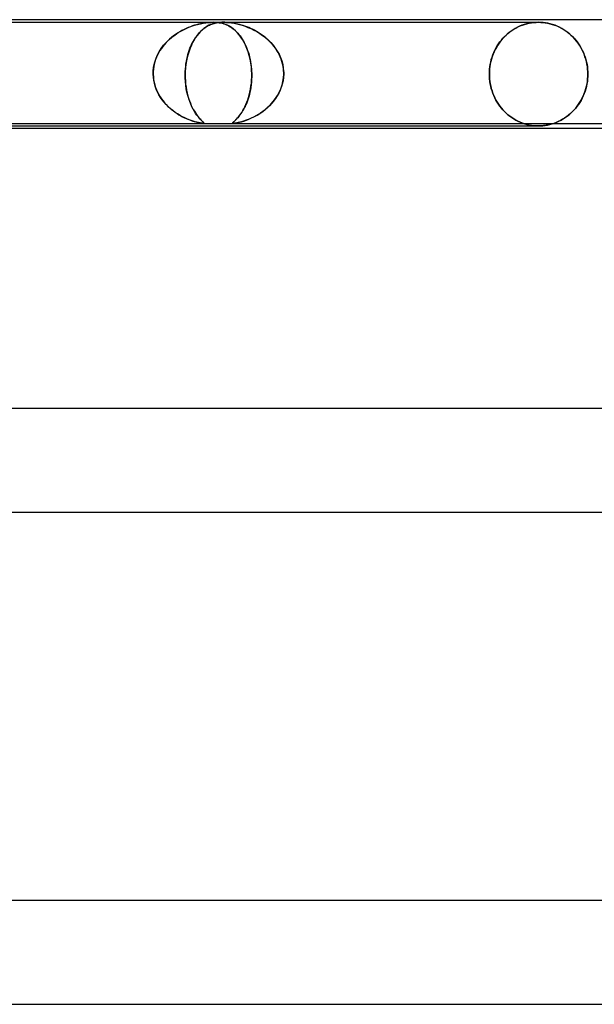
# Model space of a CAD drawing. Header units: millimetres. Extents: x -660 to 660, y -2 to 380.
# Tile 54 of 103: x -45 to -23, y 342 to 380. Entities that reach past the tile are written whole.
import ezdxf

# ---------------------------------------------------------------- set-up
doc = ezdxf.new("R2010")
doc.units = ezdxf.units.MM
doc.layers.add('HIDDEN', color=7, linetype='Continuous')
doc.layers.add('THICK', color=7, linetype='Continuous')

msp = doc.modelspace()

# ---------------------------------------------------------------- linework, layer by layer
at = {"layer": 'HIDDEN'}
for p, q in [((-49.25, 379.9), (-37.275, 379.9)), ((-49.25, 379.9), (-37.275, 379.9)), ((-38.503, 379.574), (-38.374, 379.639)), ((-38.407, 379.623), (-38.49, 379.581)), ((-38.324, 379.662), (-38.407, 379.623)), ((-38.374, 379.639), (-38.246, 379.696)), ((-38.241, 379.698), (-38.324, 379.662)), ((-38.246, 379.696), (-38.121, 379.744)), ((-38.16, 379.729), (-38.241, 379.698)), ((-38.08, 379.758), (-38.16, 379.729)), ((-38.121, 379.744), (-38, 379.784)), ((-38.001, 379.783), (-38.08, 379.758)), ((-37.924, 379.806), (-38.001, 379.783)), ((-38, 379.784), (-37.884, 379.817)), ((-37.848, 379.826), (-37.924, 379.806)), ((-37.884, 379.817), (-37.772, 379.843)), ((-37.769, 379.844), (-37.848, 379.826)), ((-37.772, 379.843), (-37.665, 379.864)), ((-37.689, 379.86), (-37.769, 379.844)), ((-37.723, 379.59), (-37.68, 379.628)), ((-37.645, 379.656), (-37.71, 379.601)), ((-37.608, 379.873), (-37.689, 379.86)), ((-37.68, 379.628), (-37.637, 379.662)), ((-37.665, 379.864), (-37.561, 379.88)), ((-37.578, 379.704), (-37.645, 379.656)), ((-37.637, 379.662), (-37.594, 379.694)), ((-37.527, 379.884), (-37.608, 379.873)), ((-37.594, 379.694), (-37.551, 379.722)), ((-37.511, 379.746), (-37.578, 379.704)), ((-37.561, 379.88), (-37.461, 379.891)), ((-37.551, 379.722), (-37.508, 379.748)), ((-37.444, 379.893), (-37.527, 379.884)), ((-37.443, 379.783), (-37.511, 379.746)), ((-37.508, 379.748), (-37.466, 379.771)), ((-37.466, 379.771), (-37.423, 379.792)), ((-37.461, 379.891), (-37.366, 379.898)), ((-37.36, 379.898), (-37.444, 379.893)), ((-37.375, 379.813), (-37.443, 379.783)), ((-37.423, 379.792), (-37.379, 379.811)), ((-37.379, 379.811), (-37.335, 379.829)), ((-37.305, 379.839), (-37.375, 379.813)), ((-37.366, 379.898), (-37.274, 379.9)), ((-37.276, 379.9), (-37.36, 379.898)), ((-37.335, 379.829), (-37.291, 379.844)), ((-37.233, 379.86), (-37.305, 379.839)), ((-37.291, 379.844), (-37.245, 379.857)), ((-37.189, 379.898), (-37.276, 379.9)), ((-37.274, 379.9), (-37.193, 379.898)), ((-37.245, 379.857), (-37.199, 379.868)), ((-37.165, 379.875), (-37.233, 379.86)), ((-37.199, 379.868), (-37.152, 379.878)), ((-37.193, 379.898), (-37.12, 379.893)), ((-37.105, 379.891), (-37.189, 379.898)), ((-37.103, 379.886), (-37.165, 379.875)), ((-37.152, 379.878), (-37.104, 379.886)), ((-37.12, 379.893), (-37.051, 379.884)), ((-37.024, 379.88), (-37.105, 379.891)), ((-37.104, 379.886), (-37.053, 379.892)), ((-37.047, 379.893), (-37.103, 379.886)), ((-37.053, 379.892), (-37, 379.896)), ((-37.051, 379.884), (-36.988, 379.873)), ((-36.996, 379.897), (-37.047, 379.893)), ((-36.947, 379.864), (-37.024, 379.88)), ((-37, 379.896), (-36.945, 379.899)), ((-36.944, 379.899), (-36.996, 379.897)), ((-36.988, 379.873), (-36.929, 379.86)), ((-36.871, 379.843), (-36.947, 379.864)), ((-36.945, 379.899), (-36.889, 379.9)), ((-36.889, 379.9), (-36.944, 379.899)), ((-36.929, 379.86), (-36.873, 379.844)), ((-36.889, 379.9), (-36.832, 379.899)), ((-36.831, 379.899), (-36.889, 379.9)), ((-36.889, 379.9), (-24.721, 379.9)), ((-36.873, 379.844), (-36.82, 379.826)), ((-36.797, 379.817), (-36.871, 379.843)), ((-36.832, 379.899), (-36.776, 379.897)), ((-36.771, 379.896), (-36.831, 379.899)), ((-36.82, 379.826), (-36.77, 379.806)), ((-36.722, 379.784), (-36.797, 379.817)), ((-36.776, 379.897), (-36.718, 379.893)), ((-36.71, 379.892), (-36.771, 379.896)), ((-36.77, 379.806), (-36.721, 379.783)), ((-36.647, 379.744), (-36.722, 379.784)), ((-36.721, 379.783), (-36.672, 379.758)), ((-36.718, 379.893), (-36.649, 379.886)), ((-36.648, 379.886), (-36.71, 379.892)), ((-36.672, 379.758), (-36.623, 379.729)), ((-36.649, 379.886), (-36.569, 379.875)), ((-36.586, 379.878), (-36.648, 379.886)), ((-36.571, 379.696), (-36.647, 379.744)), ((-36.623, 379.729), (-36.574, 379.698)), ((-36.524, 379.868), (-36.586, 379.878)), ((-36.574, 379.698), (-36.525, 379.662)), ((-36.496, 379.639), (-36.571, 379.696)), ((-36.569, 379.875), (-36.476, 379.86)), ((-36.525, 379.662), (-36.476, 379.623)), ((-36.459, 379.857), (-36.524, 379.868)), ((-36.421, 379.574), (-36.496, 379.639)), ((-36.476, 379.86), (-36.373, 379.839)), ((-36.476, 379.623), (-36.428, 379.581)), ((-36.394, 379.844), (-36.459, 379.857)), ((-36.327, 379.829), (-36.394, 379.844)), ((-36.373, 379.839), (-36.267, 379.813)), ((-36.26, 379.811), (-36.327, 379.829)), ((-36.267, 379.813), (-36.159, 379.783)), ((-36.192, 379.792), (-36.26, 379.811)), ((-36.123, 379.771), (-36.192, 379.792)), ((-36.159, 379.783), (-36.049, 379.746)), ((-36.054, 379.748), (-36.123, 379.771)), ((-35.983, 379.722), (-36.054, 379.748)), ((-36.049, 379.746), (-35.938, 379.704)), ((-35.91, 379.694), (-35.983, 379.722)), ((-35.938, 379.704), (-35.824, 379.656)), ((-35.837, 379.662), (-35.91, 379.694)), ((-35.763, 379.628), (-35.837, 379.662)), ((-35.824, 379.656), (-35.71, 379.601)), ((-35.689, 379.59), (-35.763, 379.628)), ((-25.752, 379.58), (-25.674, 379.63)), ((-25.619, 379.662), (-25.701, 379.613)), ((-25.674, 379.63), (-25.594, 379.676)), ((-25.535, 379.707), (-25.619, 379.662)), ((-25.594, 379.676), (-25.511, 379.719)), ((-25.448, 379.748), (-25.535, 379.707)), ((-25.511, 379.719), (-25.427, 379.757)), ((-25.36, 379.784), (-25.448, 379.748)), ((-25.427, 379.757), (-25.341, 379.791)), ((-25.27, 379.815), (-25.36, 379.784)), ((-25.341, 379.791), (-25.253, 379.82)), ((-25.179, 379.841), (-25.27, 379.815)), ((-25.253, 379.82), (-25.165, 379.845)), ((-25.087, 379.863), (-25.179, 379.841)), ((-25.165, 379.845), (-25.076, 379.865)), ((-24.995, 379.879), (-25.087, 379.863)), ((-25.076, 379.865), (-24.986, 379.88)), ((-24.903, 379.891), (-24.995, 379.879)), ((-24.986, 379.88), (-24.897, 379.891)), ((-24.812, 379.898), (-24.903, 379.891)), ((-24.897, 379.891), (-24.809, 379.898)), ((-24.721, 379.9), (-24.812, 379.898)), ((-24.809, 379.898), (-24.721, 379.9)), ((-24.721, 379.9), (-24.634, 379.898)), ((-24.631, 379.898), (-24.721, 379.9)), ((-24.634, 379.898), (-24.545, 379.891)), ((-24.54, 379.891), (-24.631, 379.898)), ((-24.545, 379.891), (-24.456, 379.88)), ((-24.448, 379.879), (-24.54, 379.891)), ((-24.456, 379.88), (-24.367, 379.865)), ((-24.355, 379.863), (-24.448, 379.879)), ((-24.367, 379.865), (-24.277, 379.845)), ((-24.263, 379.841), (-24.355, 379.863)), ((-24.277, 379.845), (-24.188, 379.82)), ((-24.172, 379.815), (-24.263, 379.841)), ((-24.188, 379.82), (-24.1, 379.791)), ((-24.081, 379.784), (-24.172, 379.815)), ((-24.1, 379.791), (-24.014, 379.757)), ((-23.992, 379.748), (-24.081, 379.784)), ((-24.014, 379.757), (-23.929, 379.719)), ((-23.905, 379.707), (-23.992, 379.748)), ((-23.929, 379.719), (-23.846, 379.676)), ((-23.82, 379.662), (-23.905, 379.707)), ((-23.846, 379.676), (-23.765, 379.63)), ((-23.737, 379.613), (-23.82, 379.662)), ((-23.765, 379.63), (-23.686, 379.58)), ((-38.963, 379.252), (-39.033, 379.186)), ((-38.986, 379.231), (-38.872, 379.329)), ((-38.89, 379.315), (-38.963, 379.252)), ((-38.814, 379.374), (-38.89, 379.315)), ((-38.872, 379.329), (-38.753, 379.419)), ((-38.736, 379.431), (-38.814, 379.374)), ((-38.753, 379.419), (-38.63, 379.5)), ((-38.656, 379.484), (-38.736, 379.431)), ((-38.573, 379.534), (-38.656, 379.484)), ((-38.63, 379.5), (-38.503, 379.574)), ((-38.49, 379.581), (-38.573, 379.534)), ((-37.961, 379.31), (-38.019, 379.219)), ((-38.008, 379.238), (-37.97, 379.297)), ((-37.97, 379.297), (-37.931, 379.354)), ((-37.901, 379.394), (-37.961, 379.31)), ((-37.931, 379.354), (-37.891, 379.407)), ((-37.839, 379.47), (-37.901, 379.394)), ((-37.891, 379.407), (-37.85, 379.458)), ((-37.85, 379.458), (-37.808, 379.505)), ((-37.775, 379.539), (-37.839, 379.47)), ((-37.808, 379.505), (-37.765, 379.549)), ((-37.71, 379.601), (-37.775, 379.539)), ((-37.765, 379.549), (-37.723, 379.59)), ((-36.428, 379.581), (-36.38, 379.534)), ((-36.348, 379.5), (-36.421, 379.574)), ((-36.38, 379.534), (-36.333, 379.484)), ((-36.278, 379.419), (-36.348, 379.5)), ((-36.333, 379.484), (-36.288, 379.431)), ((-36.288, 379.431), (-36.243, 379.374)), ((-36.211, 379.329), (-36.278, 379.419)), ((-36.243, 379.374), (-36.201, 379.315)), ((-36.147, 379.231), (-36.211, 379.329)), ((-36.201, 379.315), (-36.16, 379.252)), ((-36.16, 379.252), (-36.12, 379.186)), ((-35.71, 379.601), (-35.596, 379.539)), ((-35.614, 379.549), (-35.689, 379.59)), ((-35.539, 379.505), (-35.614, 379.549)), ((-35.596, 379.539), (-35.483, 379.47)), ((-35.464, 379.458), (-35.539, 379.505)), ((-35.483, 379.47), (-35.372, 379.394)), ((-35.391, 379.407), (-35.464, 379.458)), ((-35.318, 379.354), (-35.391, 379.407)), ((-35.372, 379.394), (-35.263, 379.31)), ((-35.248, 379.297), (-35.318, 379.354)), ((-35.263, 379.31), (-35.159, 379.219)), ((-35.18, 379.238), (-35.248, 379.297)), ((-26.124, 379.246), (-26.184, 379.173)), ((-26.152, 379.213), (-26.093, 379.281)), ((-26.062, 379.314), (-26.124, 379.246)), ((-26.093, 379.281), (-26.031, 379.346)), ((-25.998, 379.38), (-26.062, 379.314)), ((-26.031, 379.346), (-25.967, 379.409)), ((-25.929, 379.443), (-25.998, 379.38)), ((-25.967, 379.409), (-25.898, 379.469)), ((-25.856, 379.503), (-25.929, 379.443)), ((-25.898, 379.469), (-25.827, 379.526)), ((-25.78, 379.56), (-25.856, 379.503)), ((-25.827, 379.526), (-25.752, 379.58)), ((-25.701, 379.613), (-25.78, 379.56)), ((-23.658, 379.56), (-23.737, 379.613)), ((-23.686, 379.58), (-23.611, 379.526)), ((-23.581, 379.503), (-23.658, 379.56)), ((-23.611, 379.526), (-23.538, 379.469)), ((-23.508, 379.443), (-23.581, 379.503)), ((-23.538, 379.469), (-23.469, 379.409)), ((-23.438, 379.38), (-23.508, 379.443)), ((-23.469, 379.409), (-23.404, 379.346)), ((-23.372, 379.314), (-23.438, 379.38)), ((-23.404, 379.346), (-23.342, 379.281)), ((-23.31, 379.246), (-23.372, 379.314)), ((-23.342, 379.281), (-23.282, 379.213)), ((-23.25, 379.173), (-23.31, 379.246)), ((-39.368, 378.758), (-39.285, 378.889)), ((-39.282, 378.893), (-39.335, 378.813)), ((-39.285, 378.889), (-39.193, 379.011)), ((-39.225, 378.971), (-39.282, 378.893)), ((-39.164, 379.046), (-39.225, 378.971)), ((-39.193, 379.011), (-39.093, 379.125)), ((-39.1, 379.118), (-39.164, 379.046)), ((-39.033, 379.186), (-39.1, 379.118)), ((-39.093, 379.125), (-38.986, 379.231)), ((-38.171, 378.906), (-38.214, 378.789)), ((-38.204, 378.817), (-38.176, 378.895)), ((-38.176, 378.895), (-38.145, 378.97)), ((-38.124, 379.016), (-38.171, 378.906)), ((-38.145, 378.97), (-38.113, 379.041)), ((-38.074, 379.121), (-38.124, 379.016)), ((-38.113, 379.041), (-38.079, 379.11)), ((-38.079, 379.11), (-38.044, 379.175)), ((-38.019, 379.219), (-38.074, 379.121)), ((-38.044, 379.175), (-38.008, 379.238)), ((-36.087, 379.125), (-36.147, 379.231)), ((-36.12, 379.186), (-36.082, 379.118)), ((-36.03, 379.011), (-36.087, 379.125)), ((-36.082, 379.118), (-36.046, 379.046)), ((-36.046, 379.046), (-36.012, 378.971)), ((-35.978, 378.889), (-36.03, 379.011)), ((-36.012, 378.971), (-35.98, 378.893)), ((-35.98, 378.893), (-35.95, 378.813)), ((-35.932, 378.758), (-35.978, 378.889)), ((-35.114, 379.175), (-35.18, 379.238)), ((-35.159, 379.219), (-35.06, 379.121)), ((-35.05, 379.11), (-35.114, 379.175)), ((-35.06, 379.121), (-34.968, 379.016)), ((-34.989, 379.041), (-35.05, 379.11)), ((-34.93, 378.97), (-34.989, 379.041)), ((-34.968, 379.016), (-34.883, 378.906)), ((-34.875, 378.895), (-34.93, 378.97)), ((-34.883, 378.906), (-34.806, 378.789)), ((-34.823, 378.817), (-34.875, 378.895)), ((-26.405, 378.819), (-26.361, 378.904)), ((-26.345, 378.932), (-26.391, 378.846)), ((-26.361, 378.904), (-26.313, 378.986)), ((-26.295, 379.016), (-26.345, 378.932)), ((-26.313, 378.986), (-26.262, 379.065)), ((-26.241, 379.096), (-26.295, 379.016)), ((-26.262, 379.065), (-26.208, 379.141)), ((-26.184, 379.173), (-26.241, 379.096)), ((-26.208, 379.141), (-26.152, 379.213)), ((-23.282, 379.213), (-23.225, 379.141)), ((-23.192, 379.096), (-23.25, 379.173)), ((-23.225, 379.141), (-23.17, 379.065)), ((-23.138, 379.016), (-23.192, 379.096)), ((-23.17, 379.065), (-23.119, 378.986)), ((-23.087, 378.932), (-23.138, 379.016)), ((-23.119, 378.986), (-23.07, 378.904)), ((-23.039, 378.846), (-23.087, 378.932)), ((-23.07, 378.904), (-23.026, 378.819)), ((-39.467, 378.557), (-39.502, 378.468)), ((-39.501, 378.472), (-39.44, 378.619)), ((-39.428, 378.645), (-39.467, 378.557)), ((-39.44, 378.619), (-39.368, 378.758)), ((-39.384, 378.73), (-39.428, 378.645)), ((-39.335, 378.813), (-39.384, 378.73)), ((-38.284, 378.54), (-38.312, 378.409)), ((-38.298, 378.477), (-38.278, 378.566)), ((-38.252, 378.667), (-38.284, 378.54)), ((-38.278, 378.566), (-38.256, 378.653)), ((-38.256, 378.653), (-38.231, 378.736)), ((-38.214, 378.789), (-38.252, 378.667)), ((-38.231, 378.736), (-38.204, 378.817)), ((-35.95, 378.813), (-35.923, 378.73)), ((-35.89, 378.619), (-35.932, 378.758)), ((-35.923, 378.73), (-35.897, 378.645)), ((-35.897, 378.645), (-35.875, 378.557)), ((-35.855, 378.472), (-35.89, 378.619)), ((-35.875, 378.557), (-35.854, 378.468)), ((-34.775, 378.736), (-34.823, 378.817)), ((-34.806, 378.789), (-34.738, 378.667)), ((-34.731, 378.653), (-34.775, 378.736)), ((-34.738, 378.667), (-34.68, 378.54)), ((-34.691, 378.566), (-34.731, 378.653)), ((-34.656, 378.477), (-34.691, 378.566)), ((-34.68, 378.54), (-34.633, 378.409)), ((-26.54, 378.46), (-26.513, 378.552)), ((-26.506, 378.572), (-26.535, 378.477)), ((-26.513, 378.552), (-26.481, 378.643)), ((-26.472, 378.665), (-26.506, 378.572)), ((-26.481, 378.643), (-26.445, 378.732)), ((-26.434, 378.757), (-26.472, 378.665)), ((-26.445, 378.732), (-26.405, 378.819)), ((-26.391, 378.846), (-26.434, 378.757)), ((-22.996, 378.757), (-23.039, 378.846)), ((-23.026, 378.819), (-22.985, 378.732)), ((-22.957, 378.665), (-22.996, 378.757)), ((-22.985, 378.732), (-22.949, 378.643)), ((-22.923, 378.572), (-22.957, 378.665)), ((-22.949, 378.643), (-22.916, 378.552)), ((-22.893, 378.477), (-22.923, 378.572)), ((-22.916, 378.552), (-22.888, 378.46)), ((-39.595, 378), (-39.579, 378.162)), ((-39.575, 378.189), (-39.587, 378.095)), ((-39.579, 378.162), (-39.547, 378.319)), ((-39.556, 378.283), (-39.575, 378.189)), ((-39.532, 378.376), (-39.556, 378.283)), ((-39.547, 378.319), (-39.501, 378.472)), ((-39.502, 378.468), (-39.532, 378.376)), ((-38.349, 378.138), (-38.359, 378)), ((-38.352, 378.098), (-38.343, 378.195)), ((-38.333, 378.275), (-38.349, 378.138)), ((-38.343, 378.195), (-38.331, 378.29)), ((-38.312, 378.409), (-38.333, 378.275)), ((-38.331, 378.29), (-38.316, 378.384)), ((-38.316, 378.384), (-38.298, 378.477)), ((-35.827, 378.319), (-35.855, 378.472)), ((-35.854, 378.468), (-35.837, 378.376)), ((-35.837, 378.376), (-35.822, 378.283)), ((-35.807, 378.162), (-35.827, 378.319)), ((-35.822, 378.283), (-35.81, 378.189)), ((-35.81, 378.189), (-35.801, 378.095)), ((-35.795, 378), (-35.807, 378.162)), ((-34.625, 378.384), (-34.656, 378.477)), ((-34.633, 378.409), (-34.596, 378.275)), ((-34.6, 378.29), (-34.625, 378.384)), ((-34.58, 378.195), (-34.6, 378.29)), ((-34.596, 378.275), (-34.572, 378.138)), ((-34.567, 378.098), (-34.58, 378.195)), ((-34.572, 378.138), (-34.559, 378)), ((-26.608, 378.085), (-26.597, 378.179)), ((-26.596, 378.188), (-26.607, 378.091)), ((-26.597, 378.179), (-26.583, 378.273)), ((-26.581, 378.285), (-26.596, 378.188)), ((-26.583, 378.273), (-26.564, 378.367)), ((-26.56, 378.381), (-26.581, 378.285)), ((-26.564, 378.367), (-26.54, 378.46)), ((-26.535, 378.477), (-26.56, 378.381)), ((-22.868, 378.381), (-22.893, 378.477)), ((-22.888, 378.46), (-22.864, 378.367)), ((-22.847, 378.285), (-22.868, 378.381)), ((-22.864, 378.367), (-22.845, 378.273)), ((-22.831, 378.188), (-22.847, 378.285)), ((-22.845, 378.273), (-22.83, 378.179)), ((-22.82, 378.091), (-22.831, 378.188)), ((-22.83, 378.179), (-22.82, 378.085)), ((-39.596, 377.95), (-39.597, 377.933)), ((-39.597, 377.933), (-39.596, 377.95)), ((-39.597, 377.933), (-39.597, 377.917)), ((-39.597, 377.917), (-39.597, 377.933)), ((-39.597, 377.917), (-39.596, 377.9)), ((-39.596, 377.9), (-39.597, 377.917)), ((-39.595, 377.983), (-39.596, 377.967)), ((-39.596, 377.967), (-39.595, 377.983)), ((-39.596, 377.967), (-39.596, 377.95)), ((-39.596, 377.95), (-39.596, 377.967)), ((-39.596, 377.9), (-39.591, 377.794)), ((-39.59, 377.78), (-39.596, 377.9)), ((-39.587, 378.095), (-39.595, 378)), ((-39.595, 378), (-39.595, 377.983)), ((-39.595, 377.983), (-39.595, 378)), ((-39.591, 377.794), (-39.579, 377.689)), ((-39.575, 377.661), (-39.59, 377.78)), ((-38.362, 377.9), (-38.361, 377.917)), ((-38.361, 377.917), (-38.362, 377.9)), ((-38.361, 377.755), (-38.362, 377.9)), ((-38.362, 377.9), (-38.361, 377.77)), ((-38.361, 377.933), (-38.36, 377.95)), ((-38.36, 377.95), (-38.361, 377.933)), ((-38.361, 377.917), (-38.361, 377.933)), ((-38.361, 377.933), (-38.361, 377.917)), ((-38.361, 377.77), (-38.355, 377.643)), ((-38.353, 377.611), (-38.361, 377.755)), ((-38.36, 377.967), (-38.359, 377.983)), ((-38.359, 377.983), (-38.36, 377.967)), ((-38.36, 377.95), (-38.36, 377.967)), ((-38.36, 377.967), (-38.36, 377.95)), ((-38.359, 378), (-38.352, 378.098)), ((-38.359, 377.983), (-38.359, 378)), ((-38.359, 378), (-38.359, 377.983)), ((-35.801, 378.095), (-35.795, 378)), ((-35.798, 377.661), (-35.793, 377.78)), ((-35.792, 377.794), (-35.796, 377.689)), ((-35.795, 377.983), (-35.795, 378)), ((-35.795, 378), (-35.795, 377.983)), ((-35.794, 377.967), (-35.795, 377.983)), ((-35.795, 377.983), (-35.794, 377.967)), ((-35.793, 377.95), (-35.794, 377.967)), ((-35.794, 377.967), (-35.793, 377.95)), ((-35.793, 377.933), (-35.793, 377.95)), ((-35.793, 377.95), (-35.793, 377.933)), ((-35.792, 377.917), (-35.793, 377.933)), ((-35.793, 377.933), (-35.792, 377.917)), ((-35.793, 377.78), (-35.792, 377.9)), ((-35.792, 377.9), (-35.792, 377.917)), ((-35.792, 377.917), (-35.792, 377.9)), ((-35.792, 377.9), (-35.792, 377.794)), ((-34.588, 377.611), (-34.566, 377.755)), ((-34.565, 377.769), (-34.583, 377.641)), ((-34.559, 378), (-34.567, 378.098)), ((-34.566, 377.755), (-34.557, 377.9)), ((-34.557, 377.9), (-34.565, 377.769)), ((-34.559, 378), (-34.558, 377.983)), ((-34.558, 377.983), (-34.559, 378)), ((-34.558, 377.983), (-34.558, 377.967)), ((-34.558, 377.967), (-34.558, 377.983)), ((-34.558, 377.967), (-34.557, 377.95)), ((-34.557, 377.95), (-34.558, 377.967)), ((-34.557, 377.95), (-34.557, 377.933)), ((-34.557, 377.933), (-34.557, 377.95)), ((-34.557, 377.933), (-34.557, 377.917)), ((-34.557, 377.917), (-34.557, 377.933)), ((-34.557, 377.917), (-34.557, 377.9)), ((-34.557, 377.9), (-34.557, 377.917)), ((-26.614, 377.995), (-26.616, 377.9)), ((-26.616, 377.9), (-26.614, 377.992)), ((-26.614, 377.808), (-26.616, 377.9)), ((-26.616, 377.9), (-26.614, 377.808)), ((-26.607, 378.091), (-26.614, 377.995)), ((-26.614, 377.992), (-26.608, 378.085)), ((-26.608, 377.715), (-26.614, 377.808)), ((-26.614, 377.808), (-26.608, 377.715)), ((-22.814, 377.995), (-22.82, 378.091)), ((-22.82, 378.085), (-22.814, 377.992)), ((-22.82, 377.715), (-22.814, 377.808)), ((-22.814, 377.807), (-22.82, 377.713)), ((-22.812, 377.9), (-22.814, 377.995)), ((-22.814, 377.992), (-22.812, 377.9)), ((-22.812, 377.9), (-22.814, 377.807)), ((-22.814, 377.808), (-22.812, 377.9)), ((-39.579, 377.689), (-39.56, 377.587)), ((-39.551, 377.544), (-39.575, 377.661)), ((-39.56, 377.587), (-39.536, 377.487)), ((-39.518, 377.429), (-39.551, 377.544)), ((-39.536, 377.487), (-39.505, 377.389)), ((-39.478, 377.317), (-39.518, 377.429)), ((-39.505, 377.389), (-39.468, 377.294)), ((-38.355, 377.643), (-38.344, 377.517)), ((-38.339, 377.471), (-38.353, 377.611)), ((-38.344, 377.517), (-38.329, 377.396)), ((-38.319, 377.334), (-38.339, 377.471)), ((-38.329, 377.396), (-38.309, 377.279)), ((-35.827, 377.389), (-35.843, 377.294)), ((-35.839, 377.317), (-35.821, 377.429)), ((-35.813, 377.487), (-35.827, 377.389)), ((-35.821, 377.429), (-35.807, 377.544)), ((-35.803, 377.587), (-35.813, 377.487)), ((-35.807, 377.544), (-35.798, 377.661)), ((-35.796, 377.689), (-35.803, 377.587)), ((-34.649, 377.392), (-34.695, 377.275)), ((-34.67, 377.334), (-34.623, 377.471)), ((-34.611, 377.514), (-34.649, 377.392)), ((-34.623, 377.471), (-34.588, 377.611)), ((-34.583, 377.641), (-34.611, 377.514)), ((-26.597, 377.621), (-26.608, 377.715)), ((-26.608, 377.715), (-26.597, 377.621)), ((-26.583, 377.527), (-26.597, 377.621)), ((-26.597, 377.621), (-26.583, 377.527)), ((-26.564, 377.433), (-26.583, 377.527)), ((-26.583, 377.527), (-26.564, 377.433)), ((-26.54, 377.34), (-26.564, 377.433)), ((-26.564, 377.433), (-26.54, 377.34)), ((-26.513, 377.248), (-26.54, 377.34)), ((-26.54, 377.34), (-26.513, 377.248)), ((-22.916, 377.248), (-22.888, 377.34)), ((-22.866, 377.428), (-22.89, 377.334)), ((-22.888, 377.34), (-22.864, 377.433)), ((-22.846, 377.523), (-22.866, 377.428)), ((-22.864, 377.433), (-22.845, 377.527)), ((-22.831, 377.618), (-22.846, 377.523)), ((-22.845, 377.527), (-22.83, 377.621)), ((-22.82, 377.713), (-22.831, 377.618)), ((-22.83, 377.621), (-22.82, 377.715)), ((-39.43, 377.208), (-39.478, 377.317)), ((-39.468, 377.294), (-39.427, 377.202)), ((-39.375, 377.103), (-39.43, 377.208)), ((-39.427, 377.202), (-39.381, 377.113)), ((-39.381, 377.113), (-39.33, 377.028)), ((-39.313, 377.001), (-39.375, 377.103)), ((-39.33, 377.028), (-39.276, 376.947)), ((-39.245, 376.905), (-39.313, 377.001)), ((-38.293, 377.201), (-38.319, 377.334)), ((-38.309, 377.279), (-38.285, 377.167)), ((-38.262, 377.075), (-38.293, 377.201)), ((-38.285, 377.167), (-38.259, 377.061)), ((-38.227, 376.954), (-38.262, 377.075)), ((-38.259, 377.061), (-38.229, 376.959)), ((-35.946, 376.905), (-35.914, 377.001)), ((-35.906, 377.028), (-35.931, 376.947)), ((-35.914, 377.001), (-35.886, 377.103)), ((-35.883, 377.113), (-35.906, 377.028)), ((-35.886, 377.103), (-35.86, 377.208)), ((-35.862, 377.202), (-35.883, 377.113)), ((-35.843, 377.294), (-35.862, 377.202)), ((-35.86, 377.208), (-35.839, 377.317)), ((-34.809, 377.055), (-34.876, 376.953)), ((-34.875, 376.954), (-34.797, 377.075)), ((-34.748, 377.162), (-34.809, 377.055)), ((-34.797, 377.075), (-34.729, 377.201)), ((-34.695, 377.275), (-34.748, 377.162)), ((-34.729, 377.201), (-34.67, 377.334)), ((-26.481, 377.157), (-26.513, 377.248)), ((-26.513, 377.248), (-26.481, 377.157)), ((-26.445, 377.068), (-26.481, 377.157)), ((-26.481, 377.157), (-26.445, 377.068)), ((-26.405, 376.981), (-26.445, 377.068)), ((-26.445, 377.068), (-26.405, 376.981)), ((-26.361, 376.896), (-26.405, 376.981)), ((-26.405, 376.981), (-26.361, 376.896)), ((-23.031, 376.971), (-23.077, 376.885)), ((-23.07, 376.896), (-23.026, 376.981)), ((-22.989, 377.059), (-23.031, 376.971)), ((-23.026, 376.981), (-22.985, 377.068)), ((-22.952, 377.148), (-22.989, 377.059)), ((-22.985, 377.068), (-22.949, 377.157)), ((-22.919, 377.24), (-22.952, 377.148)), ((-22.949, 377.157), (-22.916, 377.248)), ((-22.89, 377.334), (-22.919, 377.24)), ((-39.276, 376.947), (-39.218, 376.869)), ((-39.172, 376.813), (-39.245, 376.905)), ((-39.218, 376.869), (-39.157, 376.794)), ((-39.094, 376.725), (-39.172, 376.813)), ((-39.157, 376.794), (-39.093, 376.724)), ((-39.012, 376.643), (-39.094, 376.725)), ((-39.093, 376.724), (-39.026, 376.656)), ((-39.026, 376.656), (-38.958, 376.593)), ((-38.926, 376.565), (-39.012, 376.643)), ((-38.958, 376.593), (-38.889, 376.534)), ((-38.229, 376.959), (-38.196, 376.863)), ((-38.188, 376.841), (-38.227, 376.954)), ((-38.196, 376.863), (-38.162, 376.773)), ((-38.146, 376.734), (-38.188, 376.841)), ((-38.162, 376.773), (-38.125, 376.688)), ((-38.1, 376.635), (-38.146, 376.734)), ((-38.125, 376.688), (-38.087, 376.608)), ((-38.053, 376.544), (-38.1, 376.635)), ((-38.087, 376.608), (-38.048, 376.534)), ((-36.078, 376.593), (-36.111, 376.534)), ((-36.094, 376.565), (-36.054, 376.643)), ((-36.047, 376.656), (-36.078, 376.593)), ((-36.054, 376.643), (-36.016, 376.725)), ((-36.016, 376.724), (-36.047, 376.656)), ((-36.016, 376.725), (-35.979, 376.813)), ((-35.987, 376.794), (-36.016, 376.724)), ((-35.958, 376.869), (-35.987, 376.794)), ((-35.979, 376.813), (-35.946, 376.905)), ((-35.931, 376.947), (-35.958, 376.869)), ((-35.192, 376.6), (-35.279, 376.526)), ((-35.258, 376.544), (-35.154, 376.635)), ((-35.107, 376.68), (-35.192, 376.6)), ((-35.154, 376.635), (-35.055, 376.734)), ((-35.026, 376.766), (-35.107, 376.68)), ((-35.055, 376.734), (-34.961, 376.841)), ((-34.948, 376.856), (-35.026, 376.766)), ((-34.961, 376.841), (-34.875, 376.954)), ((-34.876, 376.953), (-34.948, 376.856)), ((-26.313, 376.814), (-26.361, 376.896)), ((-26.361, 376.896), (-26.313, 376.814)), ((-26.262, 376.735), (-26.313, 376.814)), ((-26.313, 376.814), (-26.262, 376.735)), ((-26.208, 376.659), (-26.262, 376.735)), ((-26.262, 376.735), (-26.208, 376.659)), ((-26.152, 376.587), (-26.208, 376.659)), ((-26.208, 376.659), (-26.152, 376.587)), ((-26.093, 376.519), (-26.152, 376.587)), ((-26.152, 376.587), (-26.093, 376.519)), ((-23.342, 376.519), (-23.282, 376.587)), ((-23.234, 376.647), (-23.293, 376.575)), ((-23.282, 376.587), (-23.225, 376.659)), ((-23.178, 376.723), (-23.234, 376.647)), ((-23.225, 376.659), (-23.17, 376.735)), ((-23.126, 376.803), (-23.178, 376.723)), ((-23.17, 376.735), (-23.119, 376.814)), ((-23.077, 376.885), (-23.126, 376.803)), ((-23.119, 376.814), (-23.07, 376.896)), ((-38.836, 376.492), (-38.926, 376.565)), ((-38.889, 376.534), (-38.818, 376.478)), ((-38.744, 376.424), (-38.836, 376.492)), ((-38.818, 376.478), (-38.747, 376.426)), ((-38.747, 376.426), (-38.675, 376.378)), ((-38.652, 376.363), (-38.744, 376.424)), ((-38.675, 376.378), (-38.603, 376.333)), ((-38.56, 376.307), (-38.652, 376.363)), ((-38.603, 376.333), (-38.531, 376.291)), ((-38.469, 376.257), (-38.56, 376.307)), ((-38.531, 376.291), (-38.46, 376.253)), ((-38.379, 376.213), (-38.469, 376.257)), ((-38.46, 376.253), (-38.389, 376.217)), ((-38.389, 376.217), (-38.32, 376.185)), ((-38.292, 376.173), (-38.379, 376.213)), ((-38.005, 376.461), (-38.053, 376.544)), ((-38.048, 376.534), (-38.008, 376.465)), ((-38.008, 376.465), (-37.968, 376.402)), ((-37.957, 376.386), (-38.005, 376.461)), ((-37.968, 376.402), (-37.929, 376.345)), ((-37.909, 376.318), (-37.957, 376.386)), ((-37.929, 376.345), (-37.89, 376.293)), ((-37.863, 376.259), (-37.909, 376.318)), ((-37.89, 376.293), (-37.853, 376.247)), ((-37.819, 376.206), (-37.863, 376.259)), ((-37.853, 376.247), (-37.818, 376.205)), ((-37.777, 376.161), (-37.819, 376.206)), ((-37.818, 376.205), (-37.785, 376.169)), ((-36.373, 376.173), (-36.337, 376.213)), ((-36.333, 376.217), (-36.361, 376.185)), ((-36.337, 376.213), (-36.299, 376.257)), ((-36.302, 376.253), (-36.333, 376.217)), ((-36.272, 376.291), (-36.302, 376.253)), ((-36.299, 376.257), (-36.259, 376.307)), ((-36.24, 376.333), (-36.272, 376.291)), ((-36.259, 376.307), (-36.218, 376.363)), ((-36.208, 376.378), (-36.24, 376.333)), ((-36.218, 376.363), (-36.176, 376.424)), ((-36.175, 376.426), (-36.208, 376.378)), ((-36.176, 376.424), (-36.135, 376.492)), ((-36.143, 376.478), (-36.175, 376.426)), ((-36.111, 376.534), (-36.143, 376.478)), ((-36.135, 376.492), (-36.094, 376.565)), ((-35.899, 376.161), (-35.796, 376.206)), ((-35.725, 376.24), (-35.81, 376.199)), ((-35.796, 376.206), (-35.69, 376.259)), ((-35.638, 376.286), (-35.725, 376.24)), ((-35.69, 376.259), (-35.582, 376.318)), ((-35.549, 376.338), (-35.638, 376.286)), ((-35.582, 376.318), (-35.473, 376.386)), ((-35.459, 376.394), (-35.549, 376.338)), ((-35.473, 376.386), (-35.365, 376.461)), ((-35.369, 376.457), (-35.459, 376.394)), ((-35.279, 376.526), (-35.369, 376.457)), ((-35.365, 376.461), (-35.258, 376.544)), ((-26.031, 376.454), (-26.093, 376.519)), ((-26.093, 376.519), (-26.031, 376.454)), ((-25.967, 376.391), (-26.031, 376.454)), ((-26.031, 376.454), (-25.967, 376.391)), ((-25.898, 376.331), (-25.967, 376.391)), ((-25.967, 376.391), (-25.898, 376.331)), ((-25.827, 376.274), (-25.898, 376.331)), ((-25.898, 376.331), (-25.827, 376.274)), ((-25.752, 376.22), (-25.827, 376.274)), ((-25.827, 376.274), (-25.752, 376.22)), ((-25.674, 376.17), (-25.752, 376.22)), ((-25.752, 376.22), (-25.674, 376.17)), ((-23.706, 376.208), (-23.786, 376.158)), ((-23.765, 376.17), (-23.686, 376.22)), ((-23.629, 376.261), (-23.706, 376.208)), ((-23.686, 376.22), (-23.611, 376.274)), ((-23.555, 376.318), (-23.629, 376.261)), ((-23.611, 376.274), (-23.538, 376.331)), ((-23.484, 376.378), (-23.555, 376.318)), ((-23.538, 376.331), (-23.469, 376.391)), ((-23.417, 376.441), (-23.484, 376.378)), ((-23.469, 376.391), (-23.404, 376.454)), ((-23.353, 376.506), (-23.417, 376.441)), ((-23.404, 376.454), (-23.342, 376.519)), ((-23.293, 376.575), (-23.353, 376.506)), ((-38.32, 376.185), (-38.253, 376.157)), ((-38.208, 376.139), (-38.292, 376.173)), ((-38.253, 376.157), (-38.188, 376.131)), ((-38.129, 376.109), (-38.208, 376.139)), ((-38.188, 376.131), (-38.125, 376.108)), ((-38.053, 376.083), (-38.129, 376.109)), ((-38.125, 376.108), (-38.065, 376.087)), ((-38.065, 376.087), (-38.009, 376.069)), ((-37.979, 376.061), (-38.053, 376.083)), ((-38.009, 376.069), (-37.956, 376.054)), ((-37.91, 376.042), (-37.979, 376.061)), ((-37.956, 376.054), (-37.906, 376.041)), ((-37.845, 376.026), (-37.91, 376.042)), ((-37.906, 376.041), (-37.857, 376.029)), ((-37.857, 376.029), (-37.812, 376.019)), ((-37.788, 376.014), (-37.845, 376.026)), ((-37.812, 376.019), (-37.769, 376.011)), ((-37.741, 376.006), (-37.788, 376.014)), ((-37.785, 376.169), (-37.754, 376.137)), ((-37.739, 376.121), (-37.777, 376.161)), ((-37.769, 376.011), (-37.732, 376.005)), ((-37.754, 376.137), (-37.726, 376.109)), ((-37.704, 376.001), (-37.741, 376.006)), ((-37.705, 376.088), (-37.739, 376.121)), ((-37.732, 376.005), (-37.7, 376.001)), ((-37.726, 376.109), (-37.702, 376.085)), ((-37.677, 376.061), (-37.705, 376.088)), ((-37.676, 376), (-37.704, 376.001)), ((-37.702, 376.085), (-37.68, 376.064)), ((-37.7, 376.001), (-37.676, 376)), ((-37.68, 376.064), (-37.662, 376.045)), ((-37.657, 376.039), (-37.677, 376.061)), ((-37.676, 376), (-37.658, 376.001)), ((-37.652, 376.002), (-37.67, 376)), ((-37.662, 376.045), (-37.649, 376.03)), ((-37.658, 376.001), (-37.646, 376.005)), ((-37.645, 376.023), (-37.657, 376.039)), ((-37.643, 376.008), (-37.652, 376.002)), ((-37.649, 376.03), (-37.642, 376.017)), ((-37.646, 376.005), (-37.642, 376.012)), ((-37.642, 376.012), (-37.645, 376.023)), ((-37.642, 376.017), (-37.643, 376.008)), ((-36.521, 376.014), (-36.516, 376.026)), ((-36.52, 376.019), (-36.521, 376.011)), ((-36.518, 376.006), (-36.521, 376.014)), ((-36.521, 376.011), (-36.517, 376.005)), ((-36.514, 376.029), (-36.52, 376.019)), ((-36.507, 376.001), (-36.518, 376.006)), ((-36.517, 376.005), (-36.505, 376.001)), ((-36.516, 376.026), (-36.504, 376.042)), ((-36.505, 376.041), (-36.514, 376.029)), ((-36.488, 376), (-36.507, 376.001)), ((-36.492, 376.054), (-36.505, 376.041)), ((-36.505, 376.001), (-36.488, 376)), ((-36.504, 376.042), (-36.485, 376.061)), ((-36.476, 376.069), (-36.492, 376.054)), ((-36.459, 376.001), (-36.488, 376)), ((-36.488, 376), (-36.463, 376.001)), ((-36.485, 376.061), (-36.462, 376.083)), ((-36.458, 376.087), (-36.476, 376.069)), ((-36.463, 376.001), (-36.431, 376.005)), ((-36.462, 376.083), (-36.436, 376.109)), ((-36.421, 376.006), (-36.459, 376.001)), ((-36.437, 376.108), (-36.458, 376.087)), ((-36.414, 376.131), (-36.437, 376.108)), ((-36.436, 376.109), (-36.406, 376.139)), ((-36.431, 376.005), (-36.388, 376.012)), ((-36.373, 376.015), (-36.421, 376.006)), ((-36.388, 376.157), (-36.414, 376.131)), ((-36.406, 376.139), (-36.373, 376.173)), ((-36.361, 376.185), (-36.388, 376.157)), ((-36.388, 376.012), (-36.333, 376.023)), ((-36.315, 376.027), (-36.373, 376.015)), ((-36.333, 376.023), (-36.263, 376.039)), ((-36.252, 376.042), (-36.315, 376.027)), ((-36.263, 376.039), (-36.183, 376.061)), ((-36.185, 376.06), (-36.252, 376.042)), ((-36.116, 376.081), (-36.185, 376.06)), ((-36.183, 376.061), (-36.094, 376.088)), ((-36.046, 376.104), (-36.116, 376.081)), ((-36.094, 376.088), (-35.999, 376.121)), ((-35.971, 376.132), (-36.046, 376.104)), ((-35.999, 376.121), (-35.899, 376.161)), ((-35.893, 376.163), (-35.971, 376.132)), ((-35.81, 376.199), (-35.893, 376.163)), ((-25.594, 376.124), (-25.674, 376.17)), ((-25.674, 376.17), (-25.594, 376.124)), ((-25.511, 376.081), (-25.594, 376.124)), ((-25.594, 376.124), (-25.511, 376.081)), ((-25.427, 376.043), (-25.511, 376.081)), ((-25.511, 376.081), (-25.427, 376.043)), ((-25.341, 376.009), (-25.427, 376.043)), ((-25.427, 376.043), (-25.341, 376.009)), ((-25.253, 375.98), (-25.341, 376.009)), ((-25.341, 376.009), (-25.253, 375.98)), ((-25.165, 375.955), (-25.253, 375.98)), ((-25.253, 375.98), (-25.165, 375.955)), ((-25.076, 375.935), (-25.165, 375.955)), ((-25.165, 375.955), (-25.076, 375.935)), ((-24.986, 375.92), (-25.076, 375.935)), ((-25.076, 375.935), (-24.986, 375.92)), ((-24.897, 375.909), (-24.986, 375.92)), ((-24.986, 375.92), (-24.897, 375.909)), ((-24.809, 375.902), (-24.897, 375.909)), ((-24.897, 375.909), (-24.809, 375.902)), ((-24.721, 375.9), (-24.809, 375.902)), ((-24.809, 375.902), (-24.721, 375.9)), ((-24.721, 375.9), (-24.634, 375.902)), ((-24.634, 375.902), (-24.545, 375.909)), ((-24.545, 375.909), (-24.456, 375.92)), ((-24.456, 375.92), (-24.367, 375.935)), ((-24.367, 375.935), (-24.277, 375.955)), ((-24.277, 375.955), (-24.188, 375.98)), ((-24.188, 375.98), (-24.1, 376.009)), ((-24.039, 376.033), (-24.128, 376)), ((-24.1, 376.009), (-24.014, 376.043)), ((-23.953, 376.07), (-24.039, 376.033)), ((-24.014, 376.043), (-23.929, 376.081)), ((-23.868, 376.112), (-23.953, 376.07)), ((-23.929, 376.081), (-23.846, 376.124)), ((-23.786, 376.158), (-23.868, 376.112)), ((-23.846, 376.124), (-23.765, 376.17))]:
    msp.add_line(p, q, dxfattribs=at)
at = {"layer": 'THICK'}
for p, q in [((398, 380), (-398, 380)), ((-121.085, 376), (121.085, 376)), ((-120.975, 375.9), (-24.721, 375.9)), ((-24.624, 375.903), (-24.721, 375.9)), ((-24.525, 375.911), (-24.624, 375.903)), ((-24.425, 375.924), (-24.525, 375.911)), ((-24.325, 375.944), (-24.425, 375.924)), ((-24.226, 375.969), (-24.325, 375.944)), ((-24.128, 376), (-24.226, 375.969)), ((80, 375.8), (-80, 375.8)), ((407.75, 365), (-407.75, 365)), ((-124.362, 361), (124.362, 361)), ((418.5, 346), (-418.5, 346)), ((-127.631, 342), (127.631, 342))]:
    msp.add_line(p, q, dxfattribs=at)

doc.saveas('drawing.dxf')
